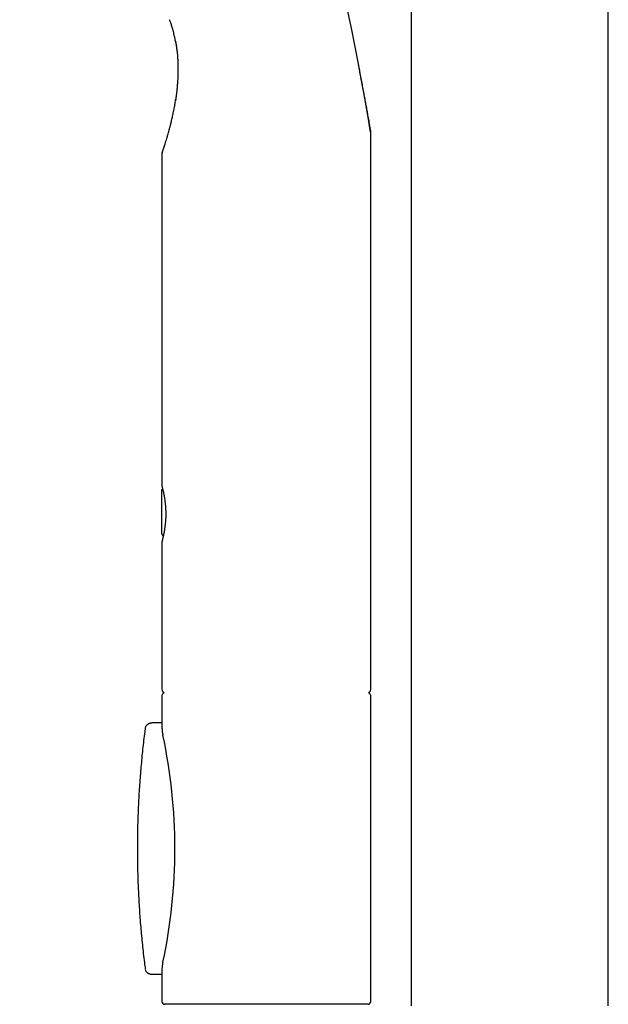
# Model space of a CAD drawing. Header units: millimetres. Extents: x 8 to 1128, y 12 to 2387.
# Tile 46 of 90: x 103 to 168, y 2112 to 2221. Entities that reach past the tile are written whole.
import ezdxf

# ---------------------------------------------------------------- set-up
doc = ezdxf.new("R2010")
doc.units = ezdxf.units.MM

msp = doc.modelspace()

# ---------------------------------------------------------------- linework, layer by layer
at = {"color": 7, "linetype": 'Continuous', "lineweight": 30}
for p, q in [((146.54, 2286.99), (146.54, 2111.69)), ((168.44, 2111.69), (168.44, 2286.99)), ((120.41, 2212.66), (120.35, 2212.24)), ((142.05, 2146.86), (142.05, 2208.59)), ((142.05, 2208.59), (142.05, 2208.59)), ((118.85, 2204.36), (118.85, 2169.45)), ((118.8, 2168.88), (118.8, 2164.28)), ((118.85, 2163.27), (118.85, 2146.86)), ((118.85, 2146.16), (118.85, 2142.65)), ((142.05, 2112.16), (142.05, 2146.16)), ((118.85, 2143.12), (117.82, 2143.12)), ((118.96, 2116.52), (118.96, 2116.55)), ((117.82, 2115.19), (118.85, 2115.19)), ((118.85, 2115.67), (118.85, 2112.16)), ((141.75, 2111.86), (119.15, 2111.86))]:
    msp.add_line(p, q, dxfattribs=at)
for centre, radius, start, end in [((-247.73, 2142.85), 395.3, 9.5986, 27.4554), ((119.35, 2206.32), 0.5, 160.8218, 180.0916), ((119.35, 2146.86), 0.5, 180, 235.459), ((141.55, 2146.86), 0.5, 304.5391, 0), ((119.15, 2146.16), 0.3, 106.1625, 180), ((141.75, 2146.16), 0.3, 0, 73.8356), ((117.49, 2142.51), 0.5, 133.5026, 172.5015), ((60.3, 2129.16), 60, 347.87, 12.1375), ((117.49, 2115.81), 0.5, 187.4983, 226.4551), ((119.15, 2112.16), 0.3, 180, 270), ((141.75, 2112.16), 0.3, 270, 0)]:
    msp.add_arc(centre, radius, start, end, dxfattribs=at)
for points, knots in [([(120.02, 2220.33), (120, 2220.4), (119.96, 2220.53), (119.9, 2220.73), (119.84, 2220.92), (119.77, 2221.1), (119.73, 2221.21), (119.71, 2221.27), (119.71, 2221.27)], [0, 0, 0, 0, 0.189276, 0.38535, 0.574297, 0.767262, 0.999946, 1, 1, 1, 1]), ([(120.39, 2218.72), (120.39, 2218.73), (120.36, 2218.92), (120.28, 2219.28), (120.16, 2219.81), (120.07, 2220.16), (120.02, 2220.33)], [0, 0, 0, 0, 0.010044, 0.342038, 0.6746, 1, 1, 1, 1]), ([(120.34, 2218.96), (120.37, 2218.79), (120.44, 2218.42), (120.52, 2217.83), (120.58, 2217.22), (120.61, 2216.64), (120.63, 2216.11), (120.63, 2215.76), (120.63, 2215.6)], [0, 0, 0, 0, 0.147324, 0.336405, 0.52588, 0.691467, 0.857291, 1, 1, 1, 1]), ([(120.39, 2218.72), (120.39, 2218.69), (120.42, 2218.54), (120.46, 2218.26), (120.51, 2217.9), (120.55, 2217.54), (120.58, 2217.18), (120.61, 2216.81), (120.62, 2216.43), (120.63, 2216.06), (120.63, 2215.68), (120.63, 2215.29), (120.62, 2214.91), (120.6, 2214.52), (120.57, 2214.14), (120.54, 2213.75), (120.5, 2213.38), (120.46, 2213), (120.42, 2212.68), (120.39, 2212.49), (120.38, 2212.41)], [0, 0, 0, 0, 0.016193, 0.07214, 0.128413, 0.185076, 0.242193, 0.299825, 0.358032, 0.416872, 0.476401, 0.536675, 0.597743, 0.659504, 0.720615, 0.781516, 0.842252, 0.902823, 0.963234, 1, 1, 1, 1]), ([(140.61, 2216.54), (140.64, 2216.35), (140.73, 2215.92), (140.85, 2215.27), (140.98, 2214.58), (141.11, 2213.89), (141.24, 2213.24), (141.35, 2212.62), (141.46, 2212.04), (141.56, 2211.47), (141.65, 2210.97), (141.72, 2210.55), (141.79, 2210.2), (141.85, 2209.86), (141.89, 2209.6), (141.93, 2209.4), (141.95, 2209.27), (141.97, 2209.14), (141.99, 2209.04), (142.01, 2208.95), (142.02, 2208.88), (142.03, 2208.83), (142.04, 2208.79), (142.04, 2208.76), (142.04, 2208.76), (142.04, 2208.76)], [0, 0, 0, 0, 0.060668, 0.136205, 0.211767, 0.287369, 0.363015, 0.429152, 0.495348, 0.561648, 0.62808, 0.672456, 0.716927, 0.761575, 0.806454, 0.828392, 0.850391, 0.872489, 0.894696, 0.912606, 0.93061, 0.948759, 0.96705, 0.985027, 1, 1, 1, 1]), ([(118.88, 2206.49), (118.88, 2206.49), (118.88, 2206.49), (118.88, 2206.51), (118.9, 2206.55), (118.92, 2206.62), (118.96, 2206.72), (119, 2206.84), (119.06, 2207.02), (119.13, 2207.24), (119.21, 2207.49), (119.3, 2207.76), (119.39, 2208.07), (119.49, 2208.39), (119.58, 2208.73), (119.68, 2209.09), (119.78, 2209.46), (119.88, 2209.87), (119.99, 2210.32), (120.09, 2210.81), (120.2, 2211.32), (120.29, 2211.84), (120.35, 2212.21), (120.38, 2212.4), (120.38, 2212.42)], [0, 0, 0, 0, 0.006621, 0.044651, 0.079743, 0.114836, 0.150847, 0.18686, 0.234705, 0.282958, 0.331537, 0.380408, 0.430098, 0.47998, 0.530296, 0.580746, 0.631291, 0.681932, 0.744072, 0.806471, 0.868987, 0.931911, 0.994932, 1, 1, 1, 1]), ([(142.05, 2208.59), (142.05, 2208.6), (142.05, 2208.62), (142.05, 2208.65), (142.05, 2208.69), (142.05, 2208.73), (142.04, 2208.74), (142.04, 2208.75), (142.04, 2208.75)], [0, 0, 0, 0, 0.074334, 0.396156, 0.664849, 0.869664, 0.995997, 1, 1, 1, 1]), ([(118.85, 2206.32), (118.85, 2206.2), (118.86, 2205.54), (118.85, 2204.89), (118.85, 2204.36)], [0, 0, 0, 0, 0.189808, 1, 1, 1, 1]), ([(118.92, 2169.16), (118.91, 2169.15), (118.89, 2169.13), (118.86, 2169.09), (118.84, 2169.05), (118.82, 2169.01), (118.81, 2168.97), (118.81, 2168.93), (118.8, 2168.9), (118.8, 2168.88), (118.8, 2168.88)], [0, 0, 0, 0, 0.127793, 0.288651, 0.441897, 0.586987, 0.723053, 0.848841, 0.962608, 1, 1, 1, 1]), ([(118.85, 2169.45), (118.85, 2169.44), (118.85, 2169.44), (118.86, 2169.42), (118.86, 2169.41), (118.86, 2169.41), (118.86, 2169.4), (118.86, 2169.4), (118.86, 2169.4), (118.86, 2169.4), (118.86, 2169.39), (118.86, 2169.38), (118.87, 2169.36), (118.88, 2169.33), (118.89, 2169.29), (118.9, 2169.24), (118.92, 2169.18), (118.93, 2169.12), (118.95, 2169.04), (118.97, 2168.96), (118.99, 2168.86), (119.02, 2168.76), (119.04, 2168.65), (119.06, 2168.54), (119.09, 2168.42), (119.11, 2168.29), (119.13, 2168.15), (119.15, 2168.01), (119.17, 2167.87), (119.19, 2167.71), (119.21, 2167.56), (119.23, 2167.4), (119.24, 2167.23), (119.25, 2167.07), (119.26, 2166.9), (119.27, 2166.73), (119.28, 2166.56), (119.28, 2166.4), (119.28, 2166.23), (119.28, 2166.06), (119.27, 2165.9), (119.26, 2165.74), (119.25, 2165.57), (119.24, 2165.41), (119.22, 2165.25), (119.2, 2165.09), (119.18, 2164.94), (119.16, 2164.79), (119.14, 2164.64), (119.12, 2164.5), (119.1, 2164.37), (119.07, 2164.24), (119.05, 2164.12), (119.03, 2164.01), (119.01, 2163.91), (118.98, 2163.81), (118.96, 2163.72), (118.94, 2163.64), (118.93, 2163.57), (118.91, 2163.51), (118.9, 2163.45), (118.89, 2163.41), (118.88, 2163.37), (118.87, 2163.35), (118.86, 2163.33), (118.86, 2163.33), (118.86, 2163.33), (118.86, 2163.33)], [0, 0, 0, 0, 0.000861, 0.002687, 0.003912, 0.00458, 0.005061, 0.005704, 0.006905, 0.00964, 0.015369, 0.034287, 0.051415, 0.069516, 0.08754, 0.105634, 0.123838, 0.142142, 0.160517, 0.178928, 0.197326, 0.215668, 0.233914, 0.25203, 0.269976, 0.288028, 0.30588, 0.323856, 0.341927, 0.36006, 0.378223, 0.396373, 0.414474, 0.432496, 0.450415, 0.468209, 0.485864, 0.503374, 0.520737, 0.537942, 0.555216, 0.572666, 0.590288, 0.608071, 0.626, 0.644053, 0.662202, 0.680415, 0.698659, 0.716889, 0.735067, 0.753159, 0.771152, 0.789358, 0.807306, 0.825395, 0.843597, 0.86188, 0.880212, 0.898552, 0.916855, 0.935085, 0.953204, 0.97116, 0.987022, 0.996945, 1, 1, 1, 1]), ([(118.81, 2164.29), (118.8, 2164.28), (118.8, 2164.25), (118.81, 2164.21), (118.82, 2164.15), (118.84, 2164.1), (118.87, 2164.06), (118.9, 2164.01), (118.94, 2163.97), (118.98, 2163.94), (119, 2163.93), (119.01, 2163.93)], [0, 0, 0, 0, 0.0703135, 0.1767107, 0.3158169, 0.434504, 0.5576556, 0.6866777, 0.8190388, 0.9533982, 1, 1, 1, 1]), ([(118.94, 2163.62), (118.93, 2163.59), (118.92, 2163.55), (118.91, 2163.49), (118.89, 2163.43), (118.88, 2163.39), (118.87, 2163.36), (118.87, 2163.34), (118.86, 2163.33), (118.86, 2163.32), (118.86, 2163.32), (118.86, 2163.31), (118.86, 2163.3), (118.86, 2163.29), (118.85, 2163.28), (118.85, 2163.27), (118.85, 2163.27)], [0, 0, 0, 0, 0.126016, 0.252944, 0.379393, 0.505207, 0.630337, 0.755024, 0.880126, 0.932716, 0.95211, 0.966177, 0.973659, 0.982931, 0.99876, 1, 1, 1, 1]), ([(117, 2142.57), (116.98, 2142.44), (116.92, 2141.97), (116.82, 2141.18), (116.71, 2140.2), (116.61, 2139.22), (116.52, 2138.23), (116.44, 2137.25), (116.36, 2136.26), (116.3, 2135.27), (116.25, 2134.29), (116.2, 2133.3), (116.17, 2132.31), (116.14, 2131.32), (116.13, 2130.33), (116.12, 2129.35), (116.12, 2128.36), (116.13, 2127.37), (116.16, 2126.38), (116.19, 2125.39), (116.23, 2124.4), (116.28, 2123.41), (116.34, 2122.42), (116.41, 2121.44), (116.49, 2120.45), (116.58, 2119.47), (116.68, 2118.48), (116.78, 2117.5), (116.89, 2116.58), (116.97, 2116), (117, 2115.75)], [0, 0, 0, 0, 0.015282, 0.052059, 0.08881, 0.125517, 0.1622, 0.199034, 0.235837, 0.272614, 0.309371, 0.346114, 0.382847, 0.419576, 0.456306, 0.493042, 0.529789, 0.566552, 0.603336, 0.640148, 0.676992, 0.713875, 0.750625, 0.787267, 0.823976, 0.860739, 0.897545, 0.934382, 0.97124, 1, 1, 1, 1]), ([(117.82, 2143.12), (117.79, 2143.12), (117.73, 2143.12), (117.64, 2143.11), (117.55, 2143.09), (117.45, 2143.06), (117.36, 2143.02), (117.28, 2142.97), (117.21, 2142.92), (117.17, 2142.88), (117.15, 2142.87)], [0, 0, 0, 0, 0.110926, 0.242934, 0.383607, 0.518478, 0.6491, 0.777133, 0.89, 1, 1, 1, 1]), ([(118.85, 2142.65), (118.85, 2142.62), (118.86, 2142.56), (118.86, 2142.47), (118.86, 2142.4), (118.87, 2142.34), (118.87, 2142.29), (118.88, 2142.24), (118.89, 2142.16), (118.9, 2142.06), (118.93, 2141.93), (118.95, 2141.83), (118.96, 2141.77)], [0, 0, 0, 0, 0.112764, 0.208745, 0.288242, 0.351516, 0.398799, 0.445563, 0.540551, 0.664982, 0.818345, 1, 1, 1, 1]), ([(118.96, 2116.54), (118.94, 2116.45), (118.91, 2116.3), (118.88, 2116.11), (118.86, 2115.9), (118.86, 2115.76), (118.85, 2115.66)], [0, 0, 0, 0, 0.326073, 0.500731, 0.68111, 1, 1, 1, 1]), ([(117.15, 2115.45), (117.16, 2115.44), (117.19, 2115.41), (117.26, 2115.36), (117.33, 2115.31), (117.41, 2115.27), (117.5, 2115.24), (117.59, 2115.21), (117.69, 2115.2), (117.76, 2115.19), (117.79, 2115.19), (117.8, 2115.19)], [0, 0, 0, 0, 0.0744525, 0.1928224, 0.3079842, 0.4377233, 0.5675891, 0.6989259, 0.8332047, 0.9719802, 1, 1, 1, 1])]:
    msp.add_open_spline(points, degree=3, knots=knots, dxfattribs=at)

doc.saveas('drawing.dxf')
